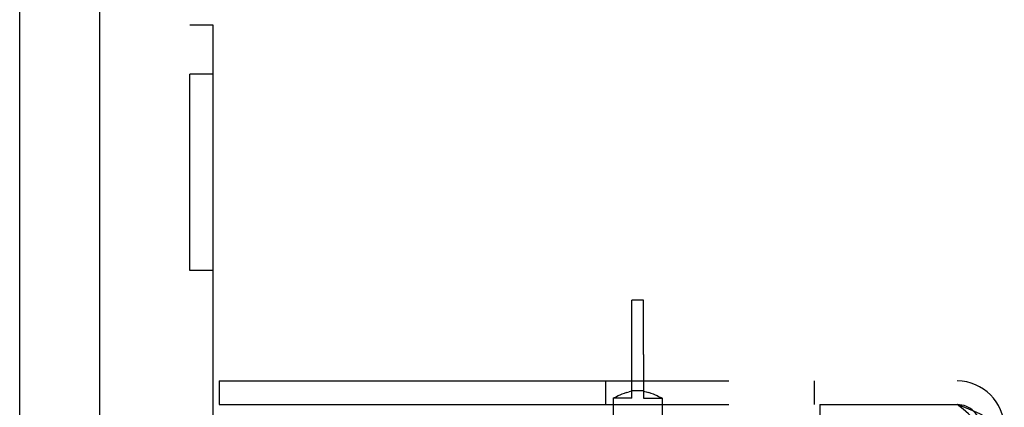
# Model space of a CAD drawing. Header units: inches. Extents: x 0 to 236, y 0 to 153.
# Tile 30 of 36: x 169.194 to 171.702, y 53.481 to 54.468. Entities that reach past the tile are written whole.
import ezdxf

# ---------------------------------------------------------------- set-up
doc = ezdxf.new("R2010")
doc.units = ezdxf.units.IN
doc.header["$LTSCALE"] = 12.986111
doc.header["$MEASUREMENT"] = 0
doc.linetypes.add('HIDDEN', pattern=[0.2, 0.1, -0.1])
doc.layers.get('0').update_dxf_attribs({"linetype": 'CONTINUOUS'})
doc.layers.add('02___PRT_ALL_AXES', color=7, linetype='CONTINUOUS')
doc.layers.add('DEFAULT_2', color=8, linetype='HIDDEN')

msp = doc.modelspace()

# ---------------------------------------------------------------- linework, layer by layer
at = {"color": 7, "linetype": 'Continuous'}
msp.add_line((169.3983, 12.2661), (169.3983, 91.6411), dxfattribs=at)
at = {"color": 3, "linetype": 'Continuous'}
msp.add_line((169.1943, 41.9111), (169.1943, 61.9961), dxfattribs=at)
at = {"layer": '02___PRT_ALL_AXES', "color": 8, "linetype": 'HIDDEN'}
for p, q in [((169.6273, 53.8286), (169.6273, 54.3286)), ((169.6873, 54.3286), (169.6273, 54.3286)), ((169.6873, 53.8286), (169.6873, 54.3286)), ((169.6873, 53.8286), (169.6273, 53.8286)), ((170.7533, 53.5037), (170.7533, 53.6151)), ((170.7833, 53.6151), (170.7833, 53.5037)), ((170.7533, 53.5216), (170.7469, 53.5203)), ((170.7833, 53.5228), (170.7533, 53.5228)), ((170.7833, 53.5216), (170.7897, 53.5203)), ((170.7062, 53.5038), (170.7058, 53.5036)), ((170.7058, 53.5036), (170.7058, 50.0536)), ((170.7533, 53.5036), (170.7058, 53.5036)), ((170.7062, 53.5038), (170.7091, 53.5054)), ((170.709, 53.5054), (170.7117, 53.5068)), ((170.7116, 53.5068), (170.7149, 53.5085)), ((170.7149, 53.5085), (170.7189, 53.5104)), ((170.7189, 53.5104), (170.7236, 53.5126)), ((170.7236, 53.5125), (170.7289, 53.5147)), ((170.7288, 53.5147), (170.7346, 53.5168)), ((170.7346, 53.5168), (170.7407, 53.5188)), ((170.7406, 53.5187), (170.7469, 53.5203)), ((170.7833, 53.5036), (170.8308, 53.5036)), ((170.7897, 53.5203), (170.796, 53.5187)), ((170.796, 53.5188), (170.8021, 53.5168)), ((170.802, 53.5168), (170.8078, 53.5147)), ((170.8077, 53.5147), (170.8131, 53.5125)), ((170.813, 53.5126), (170.8178, 53.5104)), ((170.8177, 53.5104), (170.8218, 53.5085)), ((170.8217, 53.5085), (170.8251, 53.5068)), ((170.825, 53.5068), (170.8276, 53.5054)), ((170.8294, 53.5044), (170.8305, 53.5038)), ((170.8308, 53.5036), (170.8308, 50.0536)), ((171.2323, 53.4876), (171.2323, 52.9076))]:
    msp.add_line(p, q, dxfattribs=at)
msp.add_lwpolyline([(170.8308, 53.5036), (170.8305, 53.5038), (170.8276, 53.5054)], dxfattribs=at)
at = {"layer": 'DEFAULT_2', "color": 8, "linetype": 'HIDDEN'}
for p, q in [((169.6273, 49.4536), (169.6273, 54.4536)), ((169.6873, 54.4536), (169.6273, 54.4536)), ((169.6873, 53.2661), (169.6873, 54.4536)), ((170.7533, 53.6151), (170.7533, 53.7536)), ((170.7833, 53.7536), (170.7533, 53.7536)), ((170.7833, 53.6151), (170.7833, 53.7536)), ((169.7023, 53.5476), (169.7023, 53.4876)), ((169.7023, 53.5476), (171.5823, 53.5476)), ((170.6867, 53.5476), (170.6867, 53.4876)), ((171.218, 53.5476), (171.218, 53.4876)), ((169.7023, 53.4876), (171.2323, 53.4876)), ((171.2323, 53.4876), (171.5823, 53.4876))]:
    msp.add_line(p, q, dxfattribs=at)
for points in [[(171.6965, 53.4276), (171.6909, 53.4336), (171.6837, 53.4396), (171.6748, 53.4456), (171.6645, 53.4516), (171.6529, 53.4576), (171.6401, 53.4636), (171.6265, 53.4696), (171.6122, 53.4756), (171.5974, 53.4816), (171.5823, 53.4876)], [(171.6394, 53.4276), (171.6366, 53.4336), (171.633, 53.4396), (171.6286, 53.4456), (171.6234, 53.4516), (171.6176, 53.4576), (171.6112, 53.4636), (171.6044, 53.4696), (171.5972, 53.4756), (171.5898, 53.4816), (171.5823, 53.4876)]]:
    msp.add_lwpolyline(points, dxfattribs=at)
for radius in [0.12, 0.06]:
    msp.add_arc((171.5823, 53.4276), radius, 0, 90, dxfattribs=at)

doc.saveas('drawing.dxf')
